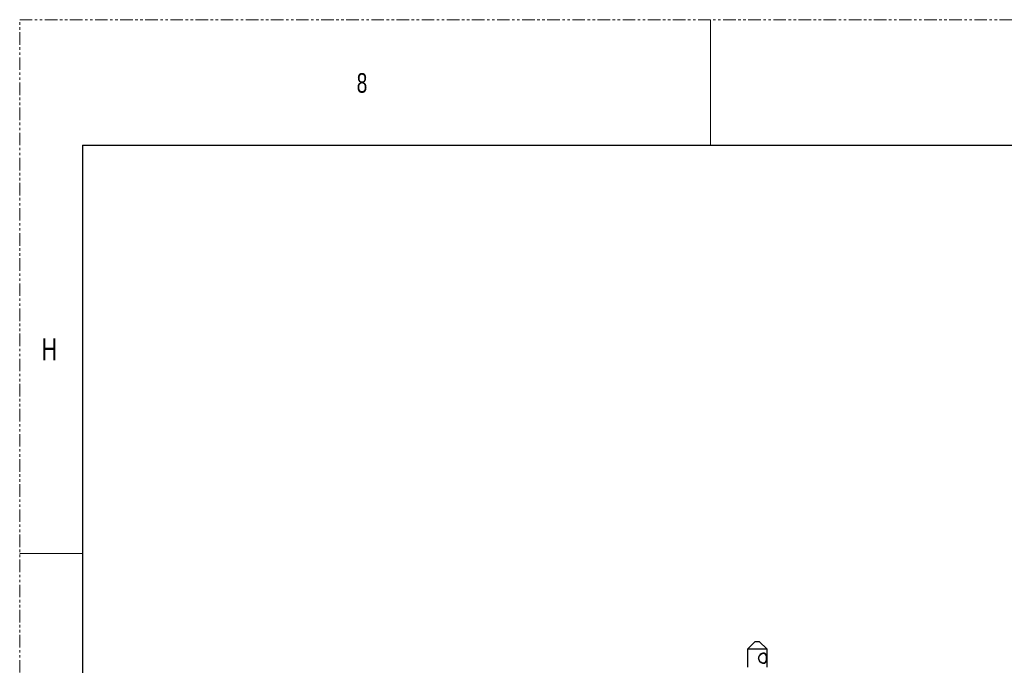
# Model space of a CAD drawing. Header units: millimetres. Extents: x -1086 to 4901, y 927 to 9917.
# Tile 76 of 85: x 2107 to 2604, y 9591 to 9917. Entities that reach past the tile are written whole.
import ezdxf

# ---------------------------------------------------------------- set-up
doc = ezdxf.new("R2010")
doc.units = ezdxf.units.MM
doc.linetypes.add('SLD-Phantom', pattern=[12.7, 6.35, -1.27, 1.27, -1.27, 1.27, -1.27])
doc.linetypes.add('SLD-Solid', pattern=[0])
doc.styles.add('SLDTEXTSTYLE0', font='GOTHIC.TTF', dxfattribs={"width": 0.7304})

msp = doc.modelspace()

# ---------------------------------------------------------------- linework, layer by layer
at = {"color": 7, "linetype": 'SLD-Phantom', "lineweight": 0}
for p, q in [((2106.73, 7758.244), (2106.73, 9917.244)), ((2106.73, 9917.244), (4900.73, 9917.244))]:
    msp.add_line(p, q, dxfattribs=at)
at = {"color": 7, "linetype": 'SLD-Solid', "lineweight": 0}
for p, q in [((2455.98, 9917.244), (2455.98, 9853.744)), ((2106.73, 9647.369), (2138.48, 9647.369))]:
    msp.add_line(p, q, dxfattribs=at)
at = {"color": 7, "linetype": 'SLD-Solid', "lineweight": 30}
for q in [(2138.48, 7821.744), (4868.98, 9853.744)]:
    msp.add_line((2138.48, 9853.744), q, dxfattribs=at)
at = {"color": 7, "linetype": 'Continuous', "lineweight": 25}
for p, q in [((2478.584, 9602.857), (2474.584, 9598.857)), ((2478.584, 9602.857), (2478.82, 9602.857)), ((2478.82, 9602.857), (2480.584, 9602.857)), ((2484.584, 9598.857), (2480.584, 9602.857)), ((2474.584, 9598.857), (2474.584, 9589.857)), ((2475.762, 9598.857), (2474.584, 9598.857)), ((2484.584, 9598.857), (2475.762, 9598.857)), ((2484.584, 9589.857), (2484.584, 9598.857))]:
    msp.add_line(p, q, dxfattribs=at)
for points, knots in [([(2482.808, 9596.925), (2482.941, 9596.915), (2483.207, 9596.895), (2483.651, 9596.688), (2484.055, 9596.222), (2484.265, 9595.525), (2484.344, 9594.877), (2484.363, 9594.363), (2484.344, 9593.847), (2484.267, 9593.196), (2484.057, 9592.497), (2483.656, 9592.026), (2483.21, 9591.825), (2482.818, 9591.772), (2482.387, 9591.823), (2481.798, 9592.022), (2481.085, 9592.491), (2480.538, 9593.188), (2480.293, 9593.837), (2480.227, 9594.353), (2480.291, 9594.869), (2480.535, 9595.521), (2481.083, 9596.222), (2481.795, 9596.688), (2482.386, 9596.895), (2482.666, 9596.915), (2482.808, 9596.925)], [0, 0, 0, 0, 0.0319098, 0.0637502, 0.1266842, 0.1885688, 0.2190892, 0.2497067, 0.2801887, 0.3109921, 0.3729799, 0.4358392, 0.4676166, 0.4996463, 0.5317905, 0.5636023, 0.6266374, 0.6885574, 0.7191254, 0.7497618, 0.7803791, 0.8111524, 0.8733093, 0.936253, 0.9679708, 1, 1, 1, 1]), ([(2482.665, 9596.857), (2482.533, 9596.847), (2482.271, 9596.827), (2481.717, 9596.625), (2481.048, 9596.167), (2480.538, 9595.487), (2480.311, 9594.855), (2480.251, 9594.353), (2480.312, 9593.852), (2480.541, 9593.223), (2481.05, 9592.546), (2481.72, 9592.085), (2482.273, 9591.89), (2482.675, 9591.84), (2483.04, 9591.892), (2483.454, 9592.089), (2483.824, 9592.551), (2484.013, 9593.23), (2484.083, 9593.861), (2484.099, 9594.362), (2484.082, 9594.862), (2484.011, 9595.491), (2483.823, 9596.168), (2483.45, 9596.625), (2483.037, 9596.828), (2482.789, 9596.847), (2482.665, 9596.857)], [0, 0, 0, 0, 0.0313349, 0.0624834, 0.1249304, 0.187592, 0.2189352, 0.2502439, 0.281571, 0.3127029, 0.375123, 0.437659, 0.4688988, 0.5003456, 0.5316819, 0.5628908, 0.6252599, 0.6877548, 0.7191297, 0.7503003, 0.781608, 0.8126913, 0.8750762, 0.9375134, 0.968782, 1, 1, 1, 1])]:
    msp.add_open_spline(points, degree=3, knots=knots, dxfattribs=at)

# ---------------------------------------------------------------- texts
at = {"color": 7, "linetype": 'Continuous', "lineweight": 0, "style": 'SLDTEXTSTYLE0', "width": 0.7304}
for s, height, p in [('8', 9.922, (2277.074, 9880.281)), ('H', 11.113, (2117.797, 9744.996))]:
    msp.add_text(s, height=height, dxfattribs=at).set_placement(p)

doc.saveas('drawing.dxf')
